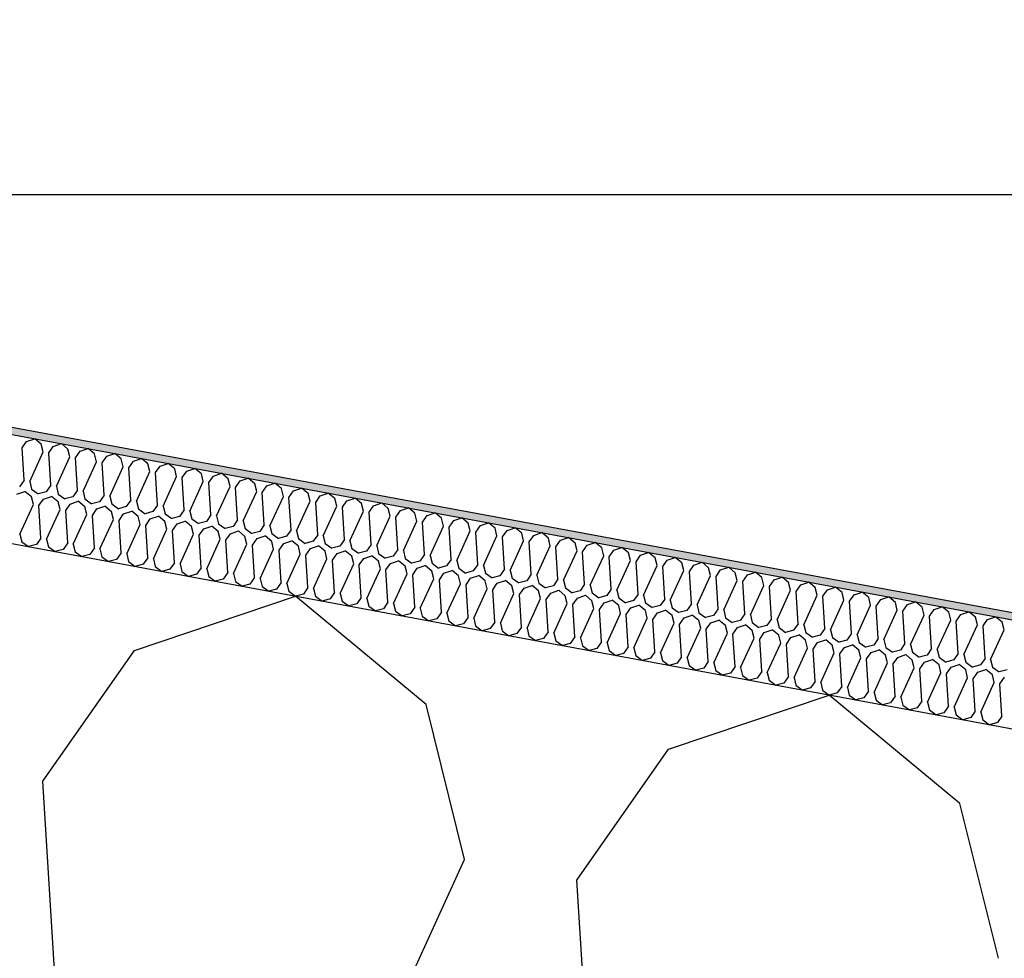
# Model space of a CAD drawing. Header units: millimetres. Extents: x -74465 to -41950, y -2141 to 15832.
# Tile 58 of 131: x -62756 to -62481, y 11056 to 11319. Entities that reach past the tile are written whole.
import ezdxf

# ---------------------------------------------------------------- set-up
doc = ezdxf.new("R2010")
doc.units = ezdxf.units.MM
doc.header["$LTSCALE"] = 0.5
doc.header["$MEASUREMENT"] = 0
doc.linetypes.add('PLINE', pattern=[0])
for name, color, linetype in [('26-- Yttertak (Skravur)(Nye konstruksjoner)', 7, 'Continuous'), ('26-- Yttertak(Nye konstruksjoner)', 7, 'Continuous'), ('262- Taktekking (Skravur)(Nye konstruksjoner)', 7, 'Continuous'), ('262- Taktekking(Nye konstruksjoner)', 7, 'Continuous')]:
    doc.layers.add(name, color=color, linetype=linetype)

# ---------------------------------------------------------------- blocks, each defined once
blk = doc.blocks.new('*X4')
at = {"layer": '26-- Yttertak (Skravur)(Nye konstruksjoner)', "linetype": 'PLINE'}
for p, q in [((-62723.65, 11142.52), (-62678.69, 11157.71)), ((-62642.16, 11127.42), (-62678.69, 11157.71)), ((-62749.24, 11105.94), (-62723.65, 11142.52)), ((-62574.44, 11114.87), (-62529.47, 11130.06)), ((-62492.94, 11099.76), (-62529.47, 11130.06)), ((-62631.38, 11084.09), (-62642.16, 11127.42)), ((-62600.03, 11078.28), (-62574.44, 11114.87)), ((-62738.06, 10924.89), (-62749.24, 11105.94)), ((-62482.16, 11056.44), (-62492.94, 11099.76)), ((-62706.71, 10919.07), (-62631.38, 11084.09)), ((-62588.84, 10897.23), (-62600.03, 11078.28))]:
    blk.add_line(p, q, dxfattribs=at)
blk = doc.blocks.new('*X5')
at = {"layer": '262- Taktekking (Skravur)(Nye konstruksjoner)', "linetype": 'PLINE'}
for p, q in [((-62755.09, 11199.14), (-62753.81, 11200.97)), ((-62753.81, 11200.97), (-62751.56, 11201.73)), ((-62749.73, 11200.22), (-62751.56, 11201.73)), ((-62754.53, 11190.09), (-62755.09, 11199.14)), ((-62752.96, 11189.8), (-62749.2, 11198.05)), ((-62749.2, 11198.05), (-62749.73, 11200.22)), ((-62747.63, 11197.76), (-62746.35, 11199.59)), ((-62746.35, 11199.59), (-62744.1, 11200.35)), ((-62742.27, 11198.83), (-62744.1, 11200.35)), ((-62741.73, 11196.67), (-62742.27, 11198.83)), ((-62740.17, 11196.38), (-62738.89, 11198.21)), ((-62738.89, 11198.21), (-62736.64, 11198.96)), ((-62734.81, 11197.45), (-62736.64, 11198.96)), ((-62747.07, 11188.71), (-62747.63, 11197.76)), ((-62745.5, 11188.42), (-62741.73, 11196.67)), ((-62739.61, 11187.32), (-62740.17, 11196.38)), ((-62738.04, 11187.03), (-62734.27, 11195.28)), ((-62734.27, 11195.28), (-62734.81, 11197.45)), ((-62732.71, 11194.99), (-62731.43, 11196.82)), ((-62731.43, 11196.82), (-62729.18, 11197.58)), ((-62727.35, 11196.07), (-62729.18, 11197.58)), ((-62726.81, 11193.9), (-62727.35, 11196.07)), ((-62725.25, 11193.61), (-62723.97, 11195.44)), ((-62723.97, 11195.44), (-62721.72, 11196.2)), ((-62719.89, 11194.68), (-62721.72, 11196.2)), ((-62732.15, 11185.94), (-62732.71, 11194.99)), ((-62730.58, 11185.65), (-62726.81, 11193.9)), ((-62724.69, 11184.56), (-62725.25, 11193.61)), ((-62719.35, 11192.52), (-62719.89, 11194.68)), ((-62717.78, 11192.23), (-62716.5, 11194.06)), ((-62716.5, 11194.06), (-62714.26, 11194.82)), ((-62712.43, 11193.3), (-62714.26, 11194.82)), ((-62711.89, 11191.14), (-62712.43, 11193.3)), ((-62710.32, 11190.84), (-62709.04, 11192.67)), ((-62709.04, 11192.67), (-62706.8, 11193.43)), ((-62704.97, 11191.92), (-62706.8, 11193.43)), ((-62754.53, 11190.09), (-62755.81, 11188.26)), ((-62752.96, 11189.8), (-62752.42, 11187.63)), ((-62723.12, 11184.27), (-62719.35, 11192.52)), ((-62717.22, 11183.18), (-62717.78, 11192.23)), ((-62715.66, 11182.88), (-62711.89, 11191.14)), ((-62709.76, 11181.79), (-62710.32, 11190.84)), ((-62704.43, 11189.75), (-62704.97, 11191.92)), ((-62702.86, 11189.46), (-62701.58, 11191.29)), ((-62701.58, 11191.29), (-62699.33, 11192.05)), ((-62697.51, 11190.54), (-62699.33, 11192.05)), ((-62696.97, 11188.37), (-62697.51, 11190.54)), ((-62695.4, 11188.08), (-62694.12, 11189.91)), ((-62694.12, 11189.91), (-62691.87, 11190.67)), ((-62690.05, 11189.15), (-62691.87, 11190.67)), ((-62752.42, 11187.63), (-62750.56, 11186.29)), ((-62747.07, 11188.71), (-62748.35, 11186.88)), ((-62745.5, 11188.42), (-62744.96, 11186.25)), ((-62739.61, 11187.32), (-62740.89, 11185.49)), ((-62738.04, 11187.03), (-62737.5, 11184.87)), ((-62708.2, 11181.5), (-62704.43, 11189.75)), ((-62702.3, 11180.41), (-62702.86, 11189.46)), ((-62700.74, 11180.12), (-62696.97, 11188.37)), ((-62694.84, 11179.03), (-62695.4, 11188.08)), ((-62689.51, 11186.99), (-62690.05, 11189.15)), ((-62687.94, 11186.7), (-62686.66, 11188.53)), ((-62686.66, 11188.53), (-62684.41, 11189.29)), ((-62682.59, 11187.77), (-62684.41, 11189.29)), ((-62682.05, 11185.6), (-62682.59, 11187.77)), ((-62680.48, 11185.31), (-62679.2, 11187.14)), ((-62679.2, 11187.14), (-62676.95, 11187.9)), ((-62675.13, 11186.39), (-62676.95, 11187.9)), ((-62756.54, 11186.22), (-62754.29, 11186.98)), ((-62752.47, 11185.47), (-62754.29, 11186.98)), ((-62751.93, 11183.3), (-62752.47, 11185.47)), ((-62748.35, 11186.88), (-62750.56, 11186.29)), ((-62750.36, 11183.01), (-62749.08, 11184.84)), ((-62749.08, 11184.84), (-62746.83, 11185.6)), ((-62745.01, 11184.08), (-62746.83, 11185.6)), ((-62744.96, 11186.25), (-62743.1, 11184.91)), ((-62740.89, 11185.49), (-62743.1, 11184.91)), ((-62737.5, 11184.87), (-62735.64, 11183.52)), ((-62732.15, 11185.94), (-62733.43, 11184.11)), ((-62730.58, 11185.65), (-62730.04, 11183.48)), ((-62724.69, 11184.56), (-62725.97, 11182.73)), ((-62693.27, 11178.74), (-62689.51, 11186.99)), ((-62687.38, 11177.64), (-62687.94, 11186.7)), ((-62685.81, 11177.35), (-62682.05, 11185.6)), ((-62679.92, 11176.26), (-62680.48, 11185.31)), ((-62674.59, 11184.22), (-62675.13, 11186.39)), ((-62673.02, 11183.93), (-62671.74, 11185.76)), ((-62671.74, 11185.76), (-62669.49, 11186.52)), ((-62667.66, 11185.01), (-62669.49, 11186.52)), ((-62667.13, 11182.84), (-62667.66, 11185.01)), ((-62665.56, 11182.55), (-62664.28, 11184.38)), ((-62664.28, 11184.38), (-62662.03, 11185.14)), ((-62660.2, 11183.62), (-62662.03, 11185.14)), ((-62755.7, 11175.05), (-62751.93, 11183.3)), ((-62749.8, 11173.96), (-62750.36, 11183.01)), ((-62748.23, 11173.67), (-62744.47, 11181.92)), ((-62744.47, 11181.92), (-62745.01, 11184.08)), ((-62742.9, 11181.63), (-62741.62, 11183.46)), ((-62742.34, 11172.57), (-62742.9, 11181.63)), ((-62741.62, 11183.46), (-62739.37, 11184.22)), ((-62737.55, 11182.7), (-62739.37, 11184.22)), ((-62737.01, 11180.53), (-62737.55, 11182.7)), ((-62733.43, 11184.11), (-62735.64, 11183.52)), ((-62735.44, 11180.24), (-62734.16, 11182.07)), ((-62734.16, 11182.07), (-62731.91, 11182.83)), ((-62730.09, 11181.32), (-62731.91, 11182.83)), ((-62730.04, 11183.48), (-62728.18, 11182.14)), ((-62725.97, 11182.73), (-62728.18, 11182.14)), ((-62723.12, 11184.27), (-62722.58, 11182.1)), ((-62722.58, 11182.1), (-62720.72, 11180.76)), ((-62717.22, 11183.18), (-62718.5, 11181.35)), ((-62715.66, 11182.88), (-62715.12, 11180.72)), ((-62709.76, 11181.79), (-62711.04, 11179.96)), ((-62678.35, 11175.97), (-62674.59, 11184.22)), ((-62672.46, 11174.88), (-62673.02, 11183.93)), ((-62670.89, 11174.59), (-62667.13, 11182.84)), ((-62665, 11173.5), (-62665.56, 11182.55)), ((-62659.67, 11181.46), (-62660.2, 11183.62)), ((-62658.1, 11181.17), (-62656.82, 11182.99)), ((-62656.82, 11182.99), (-62654.57, 11183.75)), ((-62652.74, 11182.24), (-62654.57, 11183.75)), ((-62652.2, 11180.07), (-62652.74, 11182.24)), ((-62650.64, 11179.78), (-62649.36, 11181.61)), ((-62649.36, 11181.61), (-62647.11, 11182.37)), ((-62645.28, 11180.86), (-62647.11, 11182.37)), ((-62740.77, 11172.28), (-62737.01, 11180.53)), ((-62734.88, 11171.19), (-62735.44, 11180.24)), ((-62733.31, 11170.9), (-62729.55, 11179.15)), ((-62729.55, 11179.15), (-62730.09, 11181.32)), ((-62727.98, 11178.86), (-62726.7, 11180.69)), ((-62727.42, 11169.81), (-62727.98, 11178.86)), ((-62726.7, 11180.69), (-62724.45, 11181.45)), ((-62722.62, 11179.94), (-62724.45, 11181.45)), ((-62722.09, 11177.77), (-62722.62, 11179.94)), ((-62718.5, 11181.35), (-62720.72, 11180.76)), ((-62720.52, 11177.48), (-62719.24, 11179.31)), ((-62719.24, 11179.31), (-62716.99, 11180.07)), ((-62715.16, 11178.55), (-62716.99, 11180.07)), ((-62715.12, 11180.72), (-62713.26, 11179.38)), ((-62711.04, 11179.96), (-62713.26, 11179.38)), ((-62708.2, 11181.5), (-62707.66, 11179.34)), ((-62707.66, 11179.34), (-62705.8, 11177.99)), ((-62702.3, 11180.41), (-62703.58, 11178.58)), ((-62700.74, 11180.12), (-62700.2, 11177.95)), ((-62694.84, 11179.03), (-62696.12, 11177.2)), ((-62663.43, 11173.21), (-62659.67, 11181.46)), ((-62657.54, 11172.11), (-62658.1, 11181.17)), ((-62655.97, 11171.82), (-62652.2, 11180.07)), ((-62650.08, 11170.73), (-62650.64, 11179.78)), ((-62644.74, 11178.69), (-62645.28, 11180.86)), ((-62643.18, 11178.4), (-62641.9, 11180.23)), ((-62641.9, 11180.23), (-62639.65, 11180.99)), ((-62637.82, 11179.47), (-62639.65, 11180.99)), ((-62637.28, 11177.31), (-62637.82, 11179.47)), ((-62635.72, 11177.02), (-62634.44, 11178.85)), ((-62634.44, 11178.85), (-62632.19, 11179.61)), ((-62630.36, 11178.09), (-62632.19, 11179.61)), ((-62725.85, 11169.52), (-62722.09, 11177.77)), ((-62719.96, 11168.43), (-62720.52, 11177.48)), ((-62718.39, 11168.14), (-62714.62, 11176.39)), ((-62714.62, 11176.39), (-62715.16, 11178.55)), ((-62713.06, 11176.1), (-62711.78, 11177.93)), ((-62712.5, 11167.04), (-62713.06, 11176.1)), ((-62711.78, 11177.93), (-62709.53, 11178.68)), ((-62707.7, 11177.17), (-62709.53, 11178.68)), ((-62707.16, 11175), (-62707.7, 11177.17)), ((-62703.58, 11178.58), (-62705.8, 11177.99)), ((-62705.6, 11174.71), (-62704.32, 11176.54)), ((-62704.32, 11176.54), (-62702.07, 11177.3)), ((-62700.24, 11175.79), (-62702.07, 11177.3)), ((-62700.2, 11177.95), (-62698.34, 11176.61)), ((-62696.12, 11177.2), (-62698.34, 11176.61)), ((-62693.27, 11178.74), (-62692.74, 11176.57)), ((-62692.74, 11176.57), (-62690.88, 11175.23)), ((-62687.38, 11177.64), (-62688.66, 11175.81)), ((-62685.81, 11177.35), (-62685.28, 11175.19)), ((-62679.92, 11176.26), (-62681.2, 11174.43)), ((-62648.51, 11170.44), (-62644.74, 11178.69)), ((-62642.62, 11169.35), (-62643.18, 11178.4)), ((-62641.05, 11169.06), (-62637.28, 11177.31)), ((-62635.16, 11167.96), (-62635.72, 11177.02)), ((-62629.82, 11175.92), (-62630.36, 11178.09)), ((-62628.25, 11175.63), (-62626.97, 11177.46)), ((-62626.97, 11177.46), (-62624.73, 11178.22)), ((-62622.9, 11176.71), (-62624.73, 11178.22)), ((-62622.36, 11174.54), (-62622.9, 11176.71)), ((-62620.79, 11174.25), (-62619.51, 11176.08)), ((-62619.51, 11176.08), (-62617.27, 11176.84)), ((-62615.44, 11175.33), (-62617.27, 11176.84)), ((-62755.7, 11175.05), (-62755.16, 11172.88)), ((-62749.8, 11173.96), (-62751.08, 11172.13)), ((-62748.23, 11173.67), (-62747.7, 11171.5)), ((-62710.93, 11166.75), (-62707.16, 11175)), ((-62705.04, 11165.66), (-62705.6, 11174.71)), ((-62703.47, 11165.37), (-62699.7, 11173.62)), ((-62699.7, 11173.62), (-62700.24, 11175.79)), ((-62698.14, 11173.33), (-62696.86, 11175.16)), ((-62697.58, 11164.28), (-62698.14, 11173.33)), ((-62696.86, 11175.16), (-62694.61, 11175.92)), ((-62692.78, 11174.4), (-62694.61, 11175.92)), ((-62692.24, 11172.24), (-62692.78, 11174.4)), ((-62688.66, 11175.81), (-62690.88, 11175.23)), ((-62690.67, 11171.95), (-62689.4, 11173.78)), ((-62689.4, 11173.78), (-62687.15, 11174.54)), ((-62685.32, 11173.02), (-62687.15, 11174.54)), ((-62685.28, 11175.19), (-62683.42, 11173.85)), ((-62681.2, 11174.43), (-62683.42, 11173.85)), ((-62678.35, 11175.97), (-62677.81, 11173.8)), ((-62677.81, 11173.8), (-62675.96, 11172.46)), ((-62672.46, 11174.88), (-62673.74, 11173.05)), ((-62670.89, 11174.59), (-62670.35, 11172.42)), ((-62665, 11173.5), (-62666.28, 11171.67)), ((-62633.59, 11167.67), (-62629.82, 11175.92)), ((-62627.69, 11166.58), (-62628.25, 11175.63)), ((-62626.13, 11166.29), (-62622.36, 11174.54)), ((-62620.23, 11165.2), (-62620.79, 11174.25)), ((-62614.9, 11173.16), (-62615.44, 11175.33)), ((-62613.33, 11172.87), (-62612.05, 11174.7)), ((-62612.05, 11174.7), (-62609.8, 11175.46)), ((-62607.98, 11173.94), (-62609.8, 11175.46)), ((-62607.44, 11171.78), (-62607.98, 11173.94)), ((-62605.87, 11171.49), (-62604.59, 11173.32)), ((-62604.59, 11173.32), (-62602.34, 11174.07)), ((-62600.52, 11172.56), (-62602.34, 11174.07)), ((-62755.16, 11172.88), (-62753.3, 11171.54)), ((-62751.08, 11172.13), (-62753.3, 11171.54)), ((-62747.7, 11171.5), (-62745.84, 11170.16)), ((-62743.62, 11170.75), (-62745.84, 11170.16)), ((-62742.34, 11172.57), (-62743.62, 11170.75)), ((-62740.77, 11172.28), (-62740.23, 11170.12)), ((-62734.88, 11171.19), (-62736.16, 11169.36)), ((-62733.31, 11170.9), (-62732.77, 11168.73)), ((-62696.01, 11163.99), (-62692.24, 11172.24)), ((-62690.12, 11162.9), (-62690.67, 11171.95)), ((-62688.55, 11162.6), (-62684.78, 11170.86)), ((-62684.78, 11170.86), (-62685.32, 11173.02)), ((-62683.21, 11170.56), (-62681.93, 11172.39)), ((-62682.65, 11161.51), (-62683.21, 11170.56)), ((-62681.93, 11172.39), (-62679.69, 11173.15)), ((-62677.86, 11171.64), (-62679.69, 11173.15)), ((-62677.32, 11169.47), (-62677.86, 11171.64)), ((-62673.74, 11173.05), (-62675.96, 11172.46)), ((-62675.75, 11169.18), (-62674.47, 11171.01)), ((-62674.47, 11171.01), (-62672.23, 11171.77)), ((-62670.4, 11170.26), (-62672.23, 11171.77)), ((-62670.35, 11172.42), (-62668.49, 11171.08)), ((-62666.28, 11171.67), (-62668.49, 11171.08)), ((-62663.43, 11173.21), (-62662.89, 11171.04)), ((-62662.89, 11171.04), (-62661.03, 11169.7)), ((-62657.54, 11172.11), (-62658.82, 11170.28)), ((-62655.97, 11171.82), (-62655.43, 11169.66)), ((-62650.08, 11170.73), (-62651.36, 11168.9)), ((-62618.67, 11164.91), (-62614.9, 11173.16)), ((-62612.77, 11163.82), (-62613.33, 11172.87)), ((-62611.21, 11163.53), (-62607.44, 11171.78)), ((-62605.31, 11162.43), (-62605.87, 11171.49)), ((-62599.98, 11170.39), (-62600.52, 11172.56)), ((-62598.41, 11170.1), (-62597.13, 11171.93)), ((-62597.13, 11171.93), (-62594.88, 11172.69)), ((-62593.06, 11171.18), (-62594.88, 11172.69)), ((-62592.52, 11169.01), (-62593.06, 11171.18)), ((-62590.95, 11168.72), (-62589.67, 11170.55)), ((-62589.67, 11170.55), (-62587.42, 11171.31)), ((-62585.6, 11169.79), (-62587.42, 11171.31)), ((-62740.23, 11170.12), (-62738.38, 11168.78)), ((-62736.16, 11169.36), (-62738.38, 11168.78)), ((-62732.77, 11168.73), (-62730.91, 11167.39)), ((-62728.7, 11167.98), (-62730.91, 11167.39)), ((-62727.42, 11169.81), (-62728.7, 11167.98)), ((-62725.85, 11169.52), (-62725.31, 11167.35)), ((-62719.96, 11168.43), (-62721.24, 11166.6)), ((-62718.39, 11168.14), (-62717.85, 11165.97)), ((-62681.09, 11161.22), (-62677.32, 11169.47)), ((-62675.19, 11160.13), (-62675.75, 11169.18)), ((-62673.63, 11159.84), (-62669.86, 11168.09)), ((-62669.86, 11168.09), (-62670.4, 11170.26)), ((-62668.29, 11167.8), (-62667.01, 11169.63)), ((-62667.73, 11158.75), (-62668.29, 11167.8)), ((-62667.01, 11169.63), (-62664.76, 11170.39)), ((-62662.94, 11168.87), (-62664.76, 11170.39)), ((-62662.4, 11166.71), (-62662.94, 11168.87)), ((-62658.82, 11170.28), (-62661.03, 11169.7)), ((-62660.83, 11166.42), (-62659.55, 11168.25)), ((-62659.55, 11168.25), (-62657.3, 11169.01)), ((-62655.48, 11167.49), (-62657.3, 11169.01)), ((-62655.43, 11169.66), (-62653.57, 11168.31)), ((-62651.36, 11168.9), (-62653.57, 11168.31)), ((-62648.51, 11170.44), (-62647.97, 11168.27)), ((-62647.97, 11168.27), (-62646.11, 11166.93)), ((-62642.62, 11169.35), (-62643.9, 11167.52)), ((-62641.05, 11169.06), (-62640.51, 11166.89)), ((-62635.16, 11167.96), (-62636.44, 11166.14)), ((-62603.74, 11162.14), (-62599.98, 11170.39)), ((-62597.85, 11161.05), (-62598.41, 11170.1)), ((-62596.28, 11160.76), (-62592.52, 11169.01)), ((-62590.39, 11159.67), (-62590.95, 11168.72)), ((-62585.06, 11167.63), (-62585.6, 11169.79)), ((-62583.49, 11167.34), (-62582.21, 11169.17)), ((-62582.21, 11169.17), (-62579.96, 11169.93)), ((-62578.13, 11168.41), (-62579.96, 11169.93)), ((-62577.6, 11166.25), (-62578.13, 11168.41)), ((-62576.03, 11165.95), (-62574.75, 11167.78)), ((-62574.75, 11167.78), (-62572.5, 11168.54)), ((-62570.67, 11167.03), (-62572.5, 11168.54)), ((-62725.31, 11167.35), (-62723.45, 11166.01)), ((-62721.24, 11166.6), (-62723.45, 11166.01)), ((-62717.85, 11165.97), (-62715.99, 11164.63)), ((-62713.78, 11165.21), (-62715.99, 11164.63)), ((-62712.5, 11167.04), (-62713.78, 11165.21)), ((-62710.93, 11166.75), (-62710.39, 11164.59)), ((-62705.04, 11165.66), (-62706.32, 11163.83)), ((-62703.47, 11165.37), (-62702.93, 11163.2)), ((-62666.17, 11158.46), (-62662.4, 11166.71)), ((-62660.27, 11157.36), (-62660.83, 11166.42)), ((-62658.7, 11157.07), (-62654.94, 11165.32)), ((-62654.94, 11165.32), (-62655.48, 11167.49)), ((-62653.37, 11165.03), (-62652.09, 11166.86)), ((-62652.81, 11155.98), (-62653.37, 11165.03)), ((-62652.09, 11166.86), (-62649.84, 11167.62)), ((-62648.02, 11166.11), (-62649.84, 11167.62)), ((-62647.48, 11163.94), (-62648.02, 11166.11)), ((-62643.9, 11167.52), (-62646.11, 11166.93)), ((-62645.91, 11163.65), (-62644.63, 11165.48)), ((-62644.63, 11165.48), (-62642.38, 11166.24)), ((-62640.56, 11164.73), (-62642.38, 11166.24)), ((-62640.51, 11166.89), (-62638.65, 11165.55)), ((-62636.44, 11166.14), (-62638.65, 11165.55)), ((-62633.59, 11167.67), (-62633.05, 11165.51)), ((-62633.05, 11165.51), (-62631.19, 11164.17)), ((-62627.69, 11166.58), (-62628.97, 11164.75)), ((-62626.13, 11166.29), (-62625.59, 11164.12)), ((-62620.23, 11165.2), (-62621.51, 11163.37)), ((-62588.82, 11159.38), (-62585.06, 11167.63)), ((-62582.93, 11158.28), (-62583.49, 11167.34)), ((-62581.36, 11157.99), (-62577.6, 11166.25)), ((-62575.47, 11156.9), (-62576.03, 11165.95)), ((-62570.14, 11164.86), (-62570.67, 11167.03)), ((-62568.57, 11164.57), (-62567.29, 11166.4)), ((-62567.29, 11166.4), (-62565.04, 11167.16)), ((-62563.21, 11165.65), (-62565.04, 11167.16)), ((-62562.67, 11163.48), (-62563.21, 11165.65)), ((-62561.11, 11163.19), (-62559.83, 11165.02)), ((-62559.83, 11165.02), (-62557.58, 11165.78)), ((-62555.75, 11164.26), (-62557.58, 11165.78)), ((-62710.39, 11164.59), (-62708.53, 11163.24)), ((-62706.32, 11163.83), (-62708.53, 11163.24)), ((-62702.93, 11163.2), (-62701.07, 11161.86)), ((-62698.86, 11162.45), (-62701.07, 11161.86)), ((-62697.58, 11164.28), (-62698.86, 11162.45)), ((-62696.01, 11163.99), (-62695.47, 11161.82)), ((-62690.12, 11162.9), (-62691.39, 11161.07)), ((-62688.55, 11162.6), (-62688.01, 11160.44)), ((-62651.24, 11155.69), (-62647.48, 11163.94)), ((-62645.35, 11154.6), (-62645.91, 11163.65)), ((-62643.78, 11154.31), (-62640.02, 11162.56)), ((-62640.02, 11162.56), (-62640.56, 11164.73)), ((-62638.45, 11162.27), (-62637.17, 11164.1)), ((-62637.89, 11153.22), (-62638.45, 11162.27)), ((-62637.17, 11164.1), (-62634.92, 11164.86)), ((-62633.09, 11163.34), (-62634.92, 11164.86)), ((-62632.56, 11161.18), (-62633.09, 11163.34)), ((-62628.97, 11164.75), (-62631.19, 11164.17)), ((-62630.99, 11160.89), (-62629.71, 11162.71)), ((-62629.71, 11162.71), (-62627.46, 11163.47)), ((-62625.63, 11161.96), (-62627.46, 11163.47)), ((-62625.59, 11164.12), (-62623.73, 11162.78)), ((-62621.51, 11163.37), (-62623.73, 11162.78)), ((-62618.67, 11164.91), (-62618.13, 11162.74)), ((-62618.13, 11162.74), (-62616.27, 11161.4)), ((-62612.77, 11163.82), (-62614.05, 11161.99)), ((-62611.21, 11163.53), (-62610.67, 11161.36)), ((-62605.31, 11162.43), (-62606.59, 11160.6)), ((-62573.9, 11156.61), (-62570.14, 11164.86)), ((-62568.01, 11155.52), (-62568.57, 11164.57)), ((-62566.44, 11155.23), (-62562.67, 11163.48)), ((-62560.55, 11154.14), (-62561.11, 11163.19)), ((-62555.21, 11162.1), (-62555.75, 11164.26)), ((-62553.65, 11161.81), (-62552.37, 11163.64)), ((-62552.37, 11163.64), (-62550.12, 11164.4)), ((-62548.29, 11162.88), (-62550.12, 11164.4)), ((-62547.75, 11160.71), (-62548.29, 11162.88)), ((-62544.91, 11162.25), (-62542.66, 11163.01)), ((-62540.83, 11161.5), (-62542.66, 11163.01)), ((-62695.47, 11161.82), (-62693.61, 11160.48)), ((-62691.39, 11161.07), (-62693.61, 11160.48)), ((-62688.01, 11160.44), (-62686.15, 11159.1)), ((-62683.93, 11159.68), (-62686.15, 11159.1)), ((-62682.65, 11161.51), (-62683.93, 11159.68)), ((-62681.09, 11161.22), (-62680.55, 11159.06)), ((-62675.19, 11160.13), (-62676.47, 11158.3)), ((-62673.63, 11159.84), (-62673.09, 11157.67)), ((-62636.32, 11152.93), (-62632.56, 11161.18)), ((-62630.43, 11151.83), (-62630.99, 11160.89)), ((-62628.86, 11151.54), (-62625.09, 11159.79)), ((-62625.09, 11159.79), (-62625.63, 11161.96)), ((-62623.53, 11159.5), (-62622.25, 11161.33)), ((-62622.25, 11161.33), (-62620, 11162.09)), ((-62618.17, 11160.58), (-62620, 11162.09)), ((-62617.63, 11158.41), (-62618.17, 11160.58)), ((-62614.05, 11161.99), (-62616.27, 11161.4)), ((-62616.07, 11158.12), (-62614.79, 11159.95)), ((-62614.79, 11159.95), (-62612.54, 11160.71)), ((-62610.71, 11159.19), (-62612.54, 11160.71)), ((-62610.67, 11161.36), (-62608.81, 11160.02)), ((-62606.59, 11160.6), (-62608.81, 11160.02)), ((-62603.74, 11162.14), (-62603.21, 11159.98)), ((-62603.21, 11159.98), (-62601.35, 11158.63)), ((-62597.85, 11161.05), (-62599.13, 11159.22)), ((-62596.28, 11160.76), (-62595.75, 11158.59)), ((-62590.39, 11159.67), (-62591.67, 11157.84)), ((-62558.98, 11153.85), (-62555.21, 11162.1)), ((-62553.09, 11152.75), (-62553.65, 11161.81)), ((-62551.52, 11152.46), (-62547.75, 11160.71)), ((-62546.19, 11160.42), (-62544.91, 11162.25)), ((-62545.63, 11151.37), (-62546.19, 11160.42)), ((-62540.29, 11159.33), (-62540.83, 11161.5)), ((-62538.72, 11159.04), (-62537.44, 11160.87)), ((-62537.44, 11160.87), (-62535.2, 11161.63)), ((-62533.37, 11160.11), (-62535.2, 11161.63)), ((-62532.83, 11157.95), (-62533.37, 11160.11)), ((-62529.98, 11159.49), (-62527.74, 11160.25)), ((-62525.91, 11158.73), (-62527.74, 11160.25)), ((-62680.55, 11159.06), (-62678.69, 11157.71)), ((-62676.47, 11158.3), (-62678.69, 11157.71)), ((-62673.09, 11157.67), (-62671.23, 11156.33)), ((-62669.01, 11156.92), (-62671.23, 11156.33)), ((-62667.73, 11158.75), (-62669.01, 11156.92)), ((-62666.17, 11158.46), (-62665.63, 11156.29)), ((-62660.27, 11157.36), (-62661.55, 11155.53)), ((-62658.7, 11157.07), (-62658.17, 11154.91)), ((-62622.97, 11150.45), (-62623.53, 11159.5)), ((-62621.4, 11150.16), (-62617.63, 11158.41)), ((-62615.51, 11149.07), (-62616.07, 11158.12)), ((-62613.94, 11148.78), (-62610.17, 11157.03)), ((-62610.17, 11157.03), (-62610.71, 11159.19)), ((-62608.61, 11156.74), (-62607.33, 11158.57)), ((-62607.33, 11158.57), (-62605.08, 11159.33)), ((-62603.25, 11157.81), (-62605.08, 11159.33)), ((-62602.71, 11155.64), (-62603.25, 11157.81)), ((-62599.13, 11159.22), (-62601.35, 11158.63)), ((-62601.14, 11155.35), (-62599.87, 11157.18)), ((-62599.87, 11157.18), (-62597.62, 11157.94)), ((-62595.79, 11156.43), (-62597.62, 11157.94)), ((-62595.75, 11158.59), (-62593.89, 11157.25)), ((-62591.67, 11157.84), (-62593.89, 11157.25)), ((-62588.82, 11159.38), (-62588.28, 11157.21)), ((-62588.28, 11157.21), (-62586.43, 11155.87)), ((-62582.93, 11158.28), (-62584.21, 11156.46)), ((-62581.36, 11157.99), (-62580.82, 11155.83)), ((-62575.47, 11156.9), (-62576.75, 11155.07)), ((-62544.06, 11151.08), (-62540.29, 11159.33)), ((-62538.16, 11149.99), (-62538.72, 11159.04)), ((-62536.6, 11149.7), (-62532.83, 11157.95)), ((-62531.26, 11157.66), (-62529.98, 11159.49)), ((-62530.7, 11148.61), (-62531.26, 11157.66)), ((-62525.37, 11156.57), (-62525.91, 11158.73)), ((-62523.8, 11156.28), (-62522.52, 11158.1)), ((-62522.52, 11158.1), (-62520.27, 11158.86)), ((-62518.45, 11157.35), (-62520.27, 11158.86)), ((-62517.91, 11155.18), (-62518.45, 11157.35)), ((-62515.06, 11156.72), (-62512.81, 11157.48)), ((-62510.99, 11155.97), (-62512.81, 11157.48)), ((-62665.63, 11156.29), (-62663.77, 11154.95)), ((-62661.55, 11155.53), (-62663.77, 11154.95)), ((-62658.17, 11154.91), (-62656.31, 11153.57)), ((-62654.09, 11154.15), (-62656.31, 11153.57)), ((-62652.81, 11155.98), (-62654.09, 11154.15)), ((-62651.24, 11155.69), (-62650.7, 11153.52)), ((-62645.35, 11154.6), (-62646.63, 11152.77)), ((-62643.78, 11154.31), (-62643.24, 11152.14)), ((-62608.05, 11147.68), (-62608.61, 11156.74)), ((-62606.48, 11147.39), (-62602.71, 11155.64)), ((-62600.59, 11146.3), (-62601.14, 11155.35)), ((-62599.02, 11146.01), (-62595.25, 11154.26)), ((-62595.25, 11154.26), (-62595.79, 11156.43)), ((-62593.68, 11153.97), (-62592.4, 11155.8)), ((-62592.4, 11155.8), (-62590.16, 11156.56)), ((-62588.33, 11155.05), (-62590.16, 11156.56)), ((-62587.79, 11152.88), (-62588.33, 11155.05)), ((-62584.21, 11156.46), (-62586.43, 11155.87)), ((-62586.22, 11152.59), (-62584.94, 11154.42)), ((-62584.94, 11154.42), (-62582.7, 11155.18)), ((-62580.87, 11153.66), (-62582.7, 11155.18)), ((-62580.82, 11155.83), (-62578.96, 11154.49)), ((-62576.75, 11155.07), (-62578.96, 11154.49)), ((-62573.9, 11156.61), (-62573.36, 11154.45)), ((-62573.36, 11154.45), (-62571.5, 11153.1)), ((-62568.01, 11155.52), (-62569.29, 11153.69)), ((-62566.44, 11155.23), (-62565.9, 11153.06)), ((-62560.55, 11154.14), (-62561.83, 11152.31)), ((-62529.14, 11148.31), (-62525.37, 11156.57)), ((-62523.24, 11147.22), (-62523.8, 11156.28)), ((-62521.68, 11146.93), (-62517.91, 11155.18)), ((-62516.34, 11154.89), (-62515.06, 11156.72)), ((-62515.78, 11145.84), (-62516.34, 11154.89)), ((-62510.45, 11153.8), (-62510.99, 11155.97)), ((-62508.88, 11153.51), (-62507.6, 11155.34)), ((-62507.6, 11155.34), (-62505.35, 11156.1)), ((-62503.53, 11154.58), (-62505.35, 11156.1)), ((-62502.99, 11152.42), (-62503.53, 11154.58)), ((-62500.14, 11153.96), (-62497.89, 11154.72)), ((-62496.07, 11153.2), (-62497.89, 11154.72)), ((-62650.7, 11153.52), (-62648.85, 11152.18)), ((-62646.63, 11152.77), (-62648.85, 11152.18)), ((-62643.24, 11152.14), (-62641.38, 11150.8)), ((-62639.17, 11151.39), (-62641.38, 11150.8)), ((-62637.89, 11153.22), (-62639.17, 11151.39)), ((-62636.32, 11152.93), (-62635.78, 11150.76)), ((-62630.43, 11151.83), (-62631.71, 11150)), ((-62628.86, 11151.54), (-62628.32, 11149.38)), ((-62593.12, 11144.92), (-62593.68, 11153.97)), ((-62591.56, 11144.63), (-62587.79, 11152.88)), ((-62585.66, 11143.54), (-62586.22, 11152.59)), ((-62584.1, 11143.25), (-62580.33, 11151.5)), ((-62580.33, 11151.5), (-62580.87, 11153.66)), ((-62578.76, 11151.21), (-62577.48, 11153.04)), ((-62577.48, 11153.04), (-62575.23, 11153.79)), ((-62573.41, 11152.28), (-62575.23, 11153.79)), ((-62572.87, 11150.11), (-62573.41, 11152.28)), ((-62569.29, 11153.69), (-62571.5, 11153.1)), ((-62571.3, 11149.82), (-62570.02, 11151.65)), ((-62570.02, 11151.65), (-62567.77, 11152.41)), ((-62565.95, 11150.9), (-62567.77, 11152.41)), ((-62565.9, 11153.06), (-62564.04, 11151.72)), ((-62561.83, 11152.31), (-62564.04, 11151.72)), ((-62558.98, 11153.85), (-62558.44, 11151.68)), ((-62558.44, 11151.68), (-62556.58, 11150.34)), ((-62553.09, 11152.75), (-62554.37, 11150.92)), ((-62551.52, 11152.46), (-62550.98, 11150.3)), ((-62545.63, 11151.37), (-62546.91, 11149.54)), ((-62514.21, 11145.55), (-62510.45, 11153.8)), ((-62508.32, 11144.46), (-62508.88, 11153.51)), ((-62506.75, 11144.17), (-62502.99, 11152.42)), ((-62501.42, 11152.13), (-62500.14, 11153.96)), ((-62500.86, 11143.07), (-62501.42, 11152.13)), ((-62495.53, 11151.03), (-62496.07, 11153.2)), ((-62493.96, 11150.74), (-62492.68, 11152.57)), ((-62492.68, 11152.57), (-62490.43, 11153.33)), ((-62488.6, 11151.82), (-62490.43, 11153.33)), ((-62488.07, 11149.65), (-62488.6, 11151.82)), ((-62485.22, 11151.19), (-62482.97, 11151.95)), ((-62481.14, 11150.44), (-62482.97, 11151.95)), ((-62635.78, 11150.76), (-62633.92, 11149.42)), ((-62631.71, 11150), (-62633.92, 11149.42)), ((-62628.32, 11149.38), (-62626.46, 11148.03)), ((-62624.25, 11148.62), (-62626.46, 11148.03)), ((-62622.97, 11150.45), (-62624.25, 11148.62)), ((-62621.4, 11150.16), (-62620.86, 11147.99)), ((-62615.51, 11149.07), (-62616.79, 11147.24)), ((-62613.94, 11148.78), (-62613.4, 11146.61)), ((-62578.2, 11142.15), (-62578.76, 11151.21)), ((-62576.64, 11141.86), (-62572.87, 11150.11)), ((-62570.74, 11140.77), (-62571.3, 11149.82)), ((-62569.17, 11140.48), (-62565.41, 11148.73)), ((-62565.41, 11148.73), (-62565.95, 11150.9)), ((-62563.84, 11148.44), (-62562.56, 11150.27)), ((-62562.56, 11150.27), (-62560.31, 11151.03)), ((-62558.49, 11149.51), (-62560.31, 11151.03)), ((-62557.95, 11147.35), (-62558.49, 11149.51)), ((-62554.37, 11150.92), (-62556.58, 11150.34)), ((-62556.38, 11147.06), (-62555.1, 11148.89)), ((-62555.1, 11148.89), (-62552.85, 11149.65)), ((-62551.03, 11148.13), (-62552.85, 11149.65)), ((-62550.98, 11150.3), (-62549.12, 11148.96)), ((-62546.91, 11149.54), (-62549.12, 11148.96)), ((-62544.06, 11151.08), (-62543.52, 11148.91)), ((-62543.52, 11148.91), (-62541.66, 11147.57)), ((-62538.16, 11149.99), (-62539.44, 11148.16)), ((-62536.6, 11149.7), (-62536.06, 11147.53)), ((-62530.7, 11148.61), (-62531.98, 11146.78)), ((-62499.29, 11142.78), (-62495.53, 11151.03)), ((-62493.4, 11141.69), (-62493.96, 11150.74)), ((-62491.83, 11141.4), (-62488.07, 11149.65)), ((-62486.5, 11149.36), (-62485.22, 11151.19)), ((-62485.94, 11140.31), (-62486.5, 11149.36)), ((-62480.61, 11148.27), (-62481.14, 11150.44)), ((-62620.86, 11147.99), (-62619, 11146.65)), ((-62616.79, 11147.24), (-62619, 11146.65)), ((-62613.4, 11146.61), (-62611.54, 11145.27)), ((-62609.33, 11145.86), (-62611.54, 11145.27)), ((-62608.05, 11147.68), (-62609.33, 11145.86)), ((-62606.48, 11147.39), (-62605.94, 11145.23)), ((-62600.59, 11146.3), (-62601.86, 11144.47)), ((-62599.02, 11146.01), (-62598.48, 11143.84)), ((-62563.28, 11139.39), (-62563.84, 11148.44)), ((-62561.71, 11139.1), (-62557.95, 11147.35)), ((-62555.82, 11138), (-62556.38, 11147.06)), ((-62554.25, 11137.71), (-62550.49, 11145.97)), ((-62550.49, 11145.97), (-62551.03, 11148.13)), ((-62548.92, 11145.67), (-62547.64, 11147.5)), ((-62547.64, 11147.5), (-62545.39, 11148.26)), ((-62543.56, 11146.75), (-62545.39, 11148.26)), ((-62543.03, 11144.58), (-62543.56, 11146.75)), ((-62539.44, 11148.16), (-62541.66, 11147.57)), ((-62541.46, 11144.29), (-62540.18, 11146.12)), ((-62540.18, 11146.12), (-62537.93, 11146.88)), ((-62536.1, 11145.37), (-62537.93, 11146.88)), ((-62536.06, 11147.53), (-62534.2, 11146.19)), ((-62531.98, 11146.78), (-62534.2, 11146.19)), ((-62529.14, 11148.31), (-62528.6, 11146.15)), ((-62528.6, 11146.15), (-62526.74, 11144.81)), ((-62523.24, 11147.22), (-62524.52, 11145.39)), ((-62521.68, 11146.93), (-62521.14, 11144.77)), ((-62515.78, 11145.84), (-62517.06, 11144.01)), ((-62484.37, 11140.02), (-62480.61, 11148.27)), ((-62605.94, 11145.23), (-62604.08, 11143.89)), ((-62601.86, 11144.47), (-62604.08, 11143.89)), ((-62598.48, 11143.84), (-62596.62, 11142.5)), ((-62594.4, 11143.09), (-62596.62, 11142.5)), ((-62593.12, 11144.92), (-62594.4, 11143.09)), ((-62591.56, 11144.63), (-62591.02, 11142.46)), ((-62585.66, 11143.54), (-62586.94, 11141.71)), ((-62584.1, 11143.25), (-62583.56, 11141.08)), ((-62548.36, 11136.62), (-62548.92, 11145.67)), ((-62546.79, 11136.33), (-62543.03, 11144.58)), ((-62540.9, 11135.24), (-62541.46, 11144.29)), ((-62539.33, 11134.95), (-62535.56, 11143.2)), ((-62535.56, 11143.2), (-62536.1, 11145.37)), ((-62534, 11142.91), (-62532.72, 11144.74)), ((-62532.72, 11144.74), (-62530.47, 11145.5)), ((-62528.64, 11143.98), (-62530.47, 11145.5)), ((-62528.1, 11141.82), (-62528.64, 11143.98)), ((-62524.52, 11145.39), (-62526.74, 11144.81)), ((-62526.54, 11141.53), (-62525.26, 11143.36)), ((-62525.26, 11143.36), (-62523.01, 11144.12)), ((-62521.18, 11142.6), (-62523.01, 11144.12)), ((-62521.14, 11144.77), (-62519.28, 11143.42)), ((-62517.06, 11144.01), (-62519.28, 11143.42)), ((-62514.21, 11145.55), (-62513.68, 11143.38)), ((-62513.68, 11143.38), (-62511.82, 11142.04)), ((-62508.32, 11144.46), (-62509.6, 11142.63)), ((-62506.75, 11144.17), (-62506.22, 11142)), ((-62500.86, 11143.07), (-62502.14, 11141.24)), ((-62591.02, 11142.46), (-62589.16, 11141.12)), ((-62586.94, 11141.71), (-62589.16, 11141.12)), ((-62583.56, 11141.08), (-62581.7, 11139.74)), ((-62579.48, 11140.32), (-62581.7, 11139.74)), ((-62578.2, 11142.15), (-62579.48, 11140.32)), ((-62576.64, 11141.86), (-62576.1, 11139.7)), ((-62570.74, 11140.77), (-62572.02, 11138.94)), ((-62569.17, 11140.48), (-62568.64, 11138.31)), ((-62533.44, 11133.86), (-62534, 11142.91)), ((-62531.87, 11133.57), (-62528.1, 11141.82)), ((-62525.98, 11132.47), (-62526.54, 11141.53)), ((-62524.41, 11132.18), (-62520.64, 11140.43)), ((-62520.64, 11140.43), (-62521.18, 11142.6)), ((-62519.08, 11140.14), (-62517.8, 11141.97)), ((-62517.8, 11141.97), (-62515.55, 11142.73)), ((-62513.72, 11141.22), (-62515.55, 11142.73)), ((-62513.18, 11139.05), (-62513.72, 11141.22)), ((-62509.6, 11142.63), (-62511.82, 11142.04)), ((-62511.61, 11138.76), (-62510.33, 11140.59)), ((-62510.33, 11140.59), (-62508.09, 11141.35)), ((-62506.26, 11139.84), (-62508.09, 11141.35)), ((-62506.22, 11142), (-62504.36, 11140.66)), ((-62502.14, 11141.24), (-62504.36, 11140.66)), ((-62499.29, 11142.78), (-62498.75, 11140.62)), ((-62498.75, 11140.62), (-62496.9, 11139.28)), ((-62493.4, 11141.69), (-62494.68, 11139.86)), ((-62491.83, 11141.4), (-62491.29, 11139.23)), ((-62485.94, 11140.31), (-62487.22, 11138.48)), ((-62576.1, 11139.7), (-62574.24, 11138.35)), ((-62572.02, 11138.94), (-62574.24, 11138.35)), ((-62568.64, 11138.31), (-62566.78, 11136.97)), ((-62564.56, 11137.56), (-62566.78, 11136.97)), ((-62563.28, 11139.39), (-62564.56, 11137.56)), ((-62561.71, 11139.1), (-62561.17, 11136.93)), ((-62555.82, 11138), (-62557.1, 11136.18)), ((-62554.25, 11137.71), (-62553.71, 11135.55)), ((-62518.52, 11131.09), (-62519.08, 11140.14)), ((-62516.95, 11130.8), (-62513.18, 11139.05)), ((-62511.06, 11129.71), (-62511.61, 11138.76)), ((-62509.49, 11129.42), (-62505.72, 11137.67)), ((-62505.72, 11137.67), (-62506.26, 11139.84)), ((-62504.15, 11137.38), (-62502.87, 11139.21)), ((-62502.87, 11139.21), (-62500.63, 11139.97)), ((-62498.8, 11138.45), (-62500.63, 11139.97)), ((-62498.26, 11136.29), (-62498.8, 11138.45)), ((-62494.68, 11139.86), (-62496.9, 11139.28)), ((-62496.69, 11136), (-62495.41, 11137.82)), ((-62495.41, 11137.82), (-62493.17, 11138.58)), ((-62491.34, 11137.07), (-62493.17, 11138.58)), ((-62491.29, 11139.23), (-62489.43, 11137.89)), ((-62487.22, 11138.48), (-62489.43, 11137.89)), ((-62484.37, 11140.02), (-62483.83, 11137.85)), ((-62483.83, 11137.85), (-62481.97, 11136.51)), ((-62561.17, 11136.93), (-62559.32, 11135.59)), ((-62557.1, 11136.18), (-62559.32, 11135.59)), ((-62553.71, 11135.55), (-62551.85, 11134.21)), ((-62549.64, 11134.79), (-62551.85, 11134.21)), ((-62548.36, 11136.62), (-62549.64, 11134.79)), ((-62546.79, 11136.33), (-62546.25, 11134.17)), ((-62540.9, 11135.24), (-62542.18, 11133.41)), ((-62539.33, 11134.95), (-62538.79, 11132.78)), ((-62503.59, 11128.33), (-62504.15, 11137.38)), ((-62502.03, 11128.03), (-62498.26, 11136.29)), ((-62496.13, 11126.94), (-62496.69, 11136)), ((-62494.57, 11126.65), (-62490.8, 11134.9)), ((-62490.8, 11134.9), (-62491.34, 11137.07)), ((-62489.23, 11134.61), (-62487.95, 11136.44)), ((-62487.95, 11136.44), (-62485.7, 11137.2)), ((-62483.88, 11135.69), (-62485.7, 11137.2)), ((-62483.34, 11133.52), (-62483.88, 11135.69)), ((-62479.76, 11137.1), (-62481.97, 11136.51)), ((-62481.77, 11133.23), (-62480.49, 11135.06)), ((-62546.25, 11134.17), (-62544.39, 11132.82)), ((-62542.18, 11133.41), (-62544.39, 11132.82)), ((-62538.79, 11132.78), (-62536.93, 11131.44)), ((-62534.72, 11132.03), (-62536.93, 11131.44)), ((-62533.44, 11133.86), (-62534.72, 11132.03)), ((-62531.87, 11133.57), (-62531.33, 11131.4)), ((-62525.98, 11132.47), (-62527.26, 11130.64)), ((-62524.41, 11132.18), (-62523.87, 11130.02)), ((-62488.67, 11125.56), (-62489.23, 11134.61)), ((-62487.11, 11125.27), (-62483.34, 11133.52)), ((-62481.21, 11124.18), (-62481.77, 11133.23)), ((-62531.33, 11131.4), (-62529.47, 11130.06)), ((-62527.26, 11130.64), (-62529.47, 11130.06)), ((-62523.87, 11130.02), (-62522.01, 11128.68)), ((-62519.8, 11129.26), (-62522.01, 11128.68)), ((-62518.52, 11131.09), (-62519.8, 11129.26)), ((-62516.95, 11130.8), (-62516.41, 11128.63)), ((-62511.06, 11129.71), (-62512.33, 11127.88)), ((-62509.49, 11129.42), (-62508.95, 11127.25)), ((-62516.41, 11128.63), (-62514.55, 11127.29)), ((-62512.33, 11127.88), (-62514.55, 11127.29)), ((-62508.95, 11127.25), (-62507.09, 11125.91)), ((-62504.87, 11126.5), (-62507.09, 11125.91)), ((-62503.59, 11128.33), (-62504.87, 11126.5)), ((-62502.03, 11128.03), (-62501.49, 11125.87)), ((-62496.13, 11126.94), (-62497.41, 11125.11)), ((-62494.57, 11126.65), (-62494.03, 11124.49)), ((-62501.49, 11125.87), (-62499.63, 11124.53)), ((-62497.41, 11125.11), (-62499.63, 11124.53)), ((-62494.03, 11124.49), (-62492.17, 11123.14)), ((-62489.95, 11123.73), (-62492.17, 11123.14)), ((-62488.67, 11125.56), (-62489.95, 11123.73)), ((-62487.11, 11125.27), (-62486.57, 11123.1)), ((-62481.21, 11124.18), (-62482.49, 11122.35)), ((-62486.57, 11123.1), (-62484.71, 11121.76)), ((-62482.49, 11122.35), (-62484.71, 11121.76))]:
    blk.add_line(p, q, dxfattribs=at)

msp = doc.modelspace()

# ---------------------------------------------------------------- hatches: boundary and pattern name
at = {"layer": '262- Taktekking (Skravur)(Nye konstruksjoner)', "linetype": 'Continuous'}
msp.add_hatch(color=256, dxfattribs=at).paths.add_polyline_path([(-67556.57, 12092.29), (-60906.57, 10859.78), (-60906.57, 10861.82), (-67556.57, 12094.32)])

# ---------------------------------------------------------------- linework, layer by layer
at = {"linetype": 'PLINE', "flags": 128}
msp.add_lwpolyline([(-61901.57, 7320), (-68623.09, 7320), (-68623.09, 11270), (-61901.57, 11270)], close=True, dxfattribs=at)
at = {"layer": '262- Taktekking(Nye konstruksjoner)', "linetype": 'PLINE'}
for p, q in [((-67576.57, 12098.03), (-60906.57, 10861.82)), ((-67576.57, 12095.99), (-60906.57, 10859.78))]:
    msp.add_line(p, q, dxfattribs=at)
at = {"layer": '262- Taktekking(Nye konstruksjoner)', "linetype": 'PLINE', "flags": 128}
msp.add_lwpolyline([(-67576.57, 12065.48), (-61126.57, 10870.05), (-60926.57, 10832.98), (-60908.57, 10829.64), (-60906.57, 10829.27)], dxfattribs=at)

# ---------------------------------------------------------------- block references
at = {"layer": '26-- Yttertak(Nye konstruksjoner)'}
msp.add_blockref('*X4', (0, 0), dxfattribs=at)
at = {"layer": '262- Taktekking(Nye konstruksjoner)'}
msp.add_blockref('*X5', (0, 0), dxfattribs=at)

doc.saveas('drawing.dxf')
